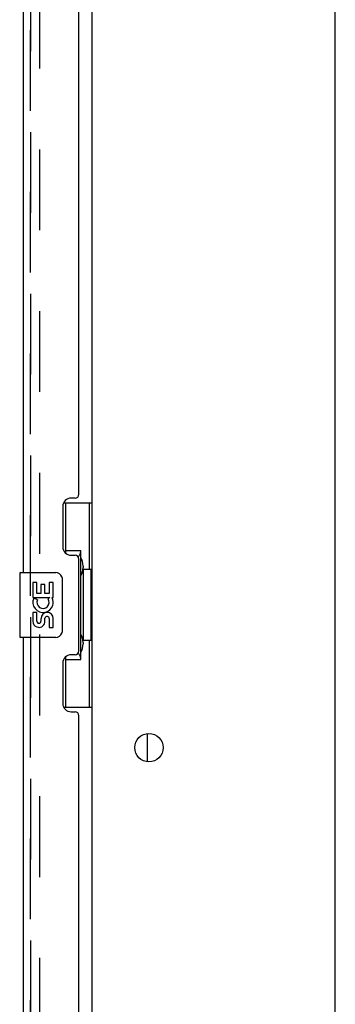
# Model space of a CAD drawing. Header units: inches. Extents: x 0 to 227, y 0 to 147.
# Tile 78 of 83: x 120 to 125, y 77 to 92. Entities that reach past the tile are written whole.
import ezdxf

# ---------------------------------------------------------------- set-up
doc = ezdxf.new("R2010")
doc.units = ezdxf.units.IN
doc.header["$LTSCALE"] = 12.466667
doc.header["$MEASUREMENT"] = 0
doc.linetypes.add('HIDDEN', pattern=[0.2, 0.1, -0.1])
doc.layers.get('0').update_dxf_attribs({"linetype": 'CONTINUOUS'})
for name, color, linetype in [('DEFAULT_2', 8, 'HIDDEN'), ('LEFTHAND_DOOR_ASSEMBLY', 7, 'CONTINUOUS'), ('RIGHTHAND_DOOR_ASSEMBLY', 7, 'CONTINUOUS')]:
    doc.layers.add(name, color=color, linetype=linetype)

msp = doc.modelspace()

# ---------------------------------------------------------------- linework, layer by layer
at = {"color": 3, "linetype": 'Continuous'}
for p, q in [((121.058, 44.001), (121.058, 105.105)), ((124.808, 42.678), (124.808, 105.053))]:
    msp.add_line(p, q, dxfattribs=at)
at = {"color": 7, "linetype": 'Continuous'}
msp.add_line((121.912, 80.886), (121.912, 81.321), dxfattribs=at)
at = {"color": 3, "linetype": 'Continuous'}
msp.add_circle((121.933, 81.103), 0.219, dxfattribs=at)
at = {"layer": 'DEFAULT_2', "color": 8, "linetype": 'HIDDEN'}
msp.add_line((120.245, 105.288), (120.245, 43.819), dxfattribs=at)
at = {"layer": 'LEFTHAND_DOOR_ASSEMBLY', "color": 8, "linetype": 'HIDDEN'}
msp.add_line((120.104, 43.55), (120.104, 105.557), dxfattribs=at)
at = {"layer": 'RIGHTHAND_DOOR_ASSEMBLY', "color": 8, "linetype": 'HIDDEN'}
msp.add_line((120.104, 105.557), (120.104, 43.55), dxfattribs=at)
at = {"layer": 'RIGHTHAND_DOOR_ASSEMBLY', "color": 3, "linetype": 'Continuous'}
for p, q in [((120, 83.803), (120, 100.303)), ((120.854, 85.011), (120.854, 99.096)), ((120.794, 84.951), (120.734, 84.951)), ((120.604, 84.821), (120.604, 84.201)), ((120.734, 84.071), (120.794, 84.071)), ((120.854, 82.596), (120.854, 84.011)), ((120, 66.303), (120, 82.803)), ((120.794, 82.536), (120.734, 82.536)), ((120.604, 82.406), (120.604, 81.786)), ((120.734, 81.656), (120.794, 81.656)), ((120.854, 67.511), (120.854, 81.596))]:
    msp.add_line(p, q, dxfattribs=at)
at = {"layer": 'RIGHTHAND_DOOR_ASSEMBLY', "color": 7, "linetype": 'Continuous'}
for p, q in [((120.617, 84.878), (121.058, 84.878)), ((120.654, 84.098), (120.654, 84.878)), ((121.019, 83.853), (121.019, 84.878)), ((120.654, 84.143), (120.881, 84.143)), ((120.881, 82.463), (120.881, 84.143)), ((120.918, 83.904), (120.918, 83.883)), ((120.918, 83.853), (120.918, 82.753)), ((121.04, 83.853), (120.918, 83.853)), ((121.04, 82.753), (121.04, 83.853)), ((119.94, 83.788), (119.94, 82.818)), ((119.955, 83.803), (120.495, 83.803)), ((120.595, 83.703), (120.595, 82.903)), ((120.143, 83.649), (120.143, 83.419)), ((120.206, 83.649), (120.143, 83.649)), ((120.206, 83.482), (120.206, 83.649)), ((120.268, 83.618), (120.268, 83.482)), ((120.329, 83.618), (120.268, 83.618)), ((120.329, 83.482), (120.329, 83.618)), ((120.394, 83.649), (120.394, 83.482)), ((120.457, 83.649), (120.394, 83.649)), ((120.457, 83.419), (120.457, 83.649)), ((120.143, 83.419), (120.404, 83.419)), ((120.213, 83.383), (120.156, 83.408)), ((120.268, 83.482), (120.206, 83.482)), ((120.394, 83.482), (120.329, 83.482)), ((120.404, 83.419), (120.377, 83.399)), ((120.439, 83.419), (120.457, 83.419)), ((120.143, 83.188), (120.143, 83.052)), ((120.206, 83.188), (120.143, 83.188)), ((120.206, 83.052), (120.206, 83.188)), ((120.268, 83.094), (120.268, 83.052)), ((120.329, 83.031), (120.329, 83.1)), ((120.394, 83.094), (120.394, 82.957)), ((120.457, 82.957), (120.457, 83.094)), ((120.394, 82.957), (120.457, 82.957)), ((120.495, 82.803), (119.955, 82.803)), ((121.04, 82.753), (120.918, 82.753)), ((120.918, 82.723), (120.918, 82.702)), ((121.019, 81.728), (121.019, 82.753)), ((120.654, 81.728), (120.654, 82.508)), ((120.654, 82.463), (120.881, 82.463)), ((120.617, 81.728), (121.058, 81.728))]:
    msp.add_line(p, q, dxfattribs=at)
for points in [[(120.845, 84.042), (120.847, 84.046), (120.852, 84.054), (120.857, 84.062), (120.861, 84.069), (120.865, 84.076), (120.869, 84.083), (120.872, 84.089), (120.874, 84.094), (120.876, 84.099), (120.878, 84.104), (120.879, 84.108), (120.88, 84.112), (120.881, 84.116), (120.881, 84.119)], [(120.588, 83.739), (120.59, 83.734), (120.592, 83.728), (120.593, 83.722), (120.594, 83.716), (120.594, 83.71), (120.595, 83.703)], [(120.595, 82.903), (120.594, 82.897), (120.594, 82.891), (120.593, 82.885), (120.592, 82.879), (120.59, 82.873), (120.588, 82.867)], [(120.881, 82.487), (120.881, 82.49), (120.88, 82.494), (120.879, 82.498), (120.878, 82.502), (120.876, 82.507), (120.874, 82.512), (120.872, 82.518), (120.869, 82.524), (120.865, 82.53), (120.861, 82.537), (120.857, 82.544), (120.852, 82.552), (120.847, 82.561), (120.845, 82.564)]]:
    msp.add_lwpolyline(points, dxfattribs=at)
at = {"layer": 'RIGHTHAND_DOOR_ASSEMBLY', "color": 3, "linetype": 'Continuous'}
for centre, radius, start, end in [((120.734, 84.821), 0.13, 90, 180), ((120.794, 85.011), 0.06, 270, 360), ((120.734, 84.201), 0.13, 180, 270), ((120.794, 84.011), 0.06, 0, 90), ((120.734, 82.406), 0.13, 90, 180), ((120.794, 82.596), 0.06, 270, 360), ((120.734, 81.786), 0.13, 180, 270), ((120.794, 81.596), 0.06, 0, 90)]:
    msp.add_arc(centre, radius, start, end, dxfattribs=at)
at = {"layer": 'RIGHTHAND_DOOR_ASSEMBLY', "color": 7, "linetype": 'Continuous'}
for centre, radius, start, end in [((119.955, 83.788), 0.015, 90, 180), ((120.495, 83.703), 0.1, 21.205, 90), ((120.3, 83.345), 0.157, 156.5966, 341.8791), ((120.3, 83.345), 0.0943, 156.5966, 35.1122), ((120.3, 83.345), 0.157, 25.737, 27.8532), ((120.303, 83.345), 0.154, 341.4199, 26.1963), ((120.363, 83.094), 0.0943, 0, 180), ((120.363, 83.089), 0.0362, 83.4285, 161.7628), ((120.363, 83.094), 0.0314, 0, 81.2295), ((120.237, 83.052), 0.0943, 180, 248.6704), ((120.237, 83.052), 0.0943, 248.6999, 347.4338), ((120.237, 83.052), 0.0314, 180, 0.0485), ((119.955, 82.818), 0.015, 180, 270), ((120.495, 82.903), 0.1, 270, 338.7946)]:
    msp.add_arc(centre, radius, start, end, dxfattribs=at)
for centre, start_param, end_param in [((120.814, 83.894), -1.51401, -0.699287), ((120.814, 83.894), -2.442306, -1.627583), ((120.814, 82.713), -1.51401, -0.699287), ((120.814, 82.713), -2.442306, -1.627583)]:
    msp.add_ellipse(centre, major_axis=(0, 0.18), ratio=0.579493, start_param=start_param, end_param=end_param, dxfattribs=at)

doc.saveas('drawing.dxf')
